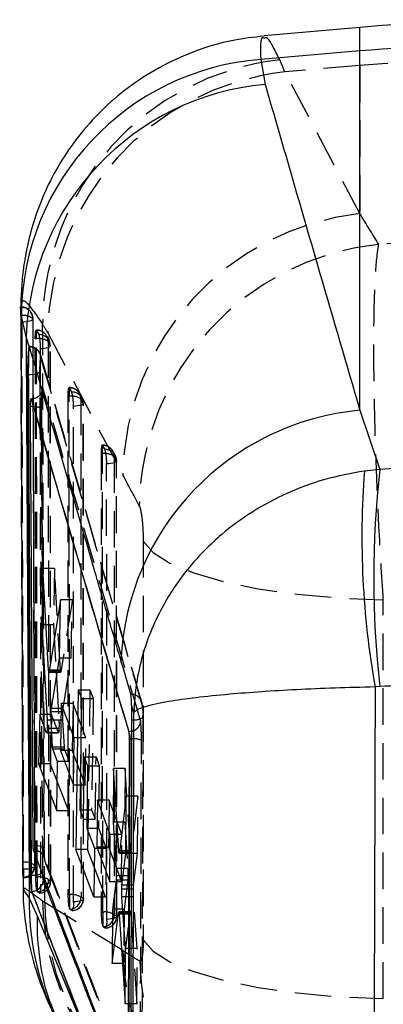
# Model space of a CAD drawing. Extents: x 41 to 474, y 27 to 361.
# Tile 14 of 16: x 424 to 437, y 327 to 361. Entities that reach past the tile are written whole.
import ezdxf

# ---------------------------------------------------------------- set-up
doc = ezdxf.new("R2010")
doc.units = 0
doc.linetypes.add('HIDDEN', pattern=[1.905, 1.27, -0.635])
doc.layers.get('0').update_dxf_attribs({"linetype": 'CONTINUOUS'})

msp = doc.modelspace()

# ---------------------------------------------------------------- linework, layer by layer
at = {"color": 7, "linetype": 'CONTINUOUS'}
for p, q in [((435.9179, 360.8972), (432.5863, 360.6057)), ((435.9179, 360.0812), (432.4653, 359.7862)), ((435.9179, 347.5816), (435.9179, 360.0812)), ((432.4653, 359.7862), (432.6189, 358.9187)), ((424.1183, 351.0393), (424.1897, 331.8791)), ((424.2997, 350.1432), (424.1275, 350.9005)), ((424.4009, 349.7883), (424.2997, 350.1432)), ((424.4009, 349.7883), (424.3995, 349.7841)), ((424.3502, 348.8284), (424.3761, 348.8284)), ((424.4675, 347.9696), (424.4701, 347.9681)), ((424.4701, 347.9681), (424.479, 347.9681)), ((424.479, 347.9681), (424.4794, 347.9679)), ((435.9179, 347.5816), (436.6113, 345.5267)), ((436.6113, 345.5267), (436.0745, 345.4677)), ((424.8838, 342.0773), (424.8418, 340.1131)), ((425.0827, 338.545), (424.8838, 342.0773)), ((425.4991, 340.9901), (425.1011, 338.4903)), ((425.4628, 338.9574), (425.4991, 340.9901)), ((424.8418, 340.1131), (425.0328, 336.7974)), ((424.9944, 340.1131), (424.8418, 340.1131)), ((425.1782, 337.2091), (425.4628, 338.9574)), ((425.0942, 338.4694), (425.3833, 338.4694)), ((425.3868, 338.4903), (425.1011, 338.4903)), ((425.3451, 338.4694), (425.3551, 338.2959)), ((426.1118, 337.8593), (426.0301, 332.3012)), ((426.1118, 337.8593), (426.2234, 337.5576)), ((436.6113, 337.9709), (436.4459, 337.9578)), ((425.522, 337.3866), (425.4925, 335.7452)), ((425.9714, 336.188), (425.522, 337.3866)), ((426.2234, 337.5576), (426.1697, 333.6877)), ((428.0509, 337.0677), (427.9728, 337.3383)), ((424.7733, 336.9999), (424.7346, 335.2893)), ((425.0137, 336.3675), (424.7733, 336.9999)), ((425.2223, 335.8691), (425.1693, 336.7978)), ((425.0167, 336.3638), (425.194, 336.3638)), ((425.1853, 336.5169), (425.0339, 336.5169)), ((425.1667, 336.3638), (425.1422, 335.2893)), ((425.9128, 336.3443), (425.9018, 335.7452)), ((427.8723, 336.3924), (427.8739, 336.3924)), ((427.8739, 336.3924), (427.874, 336.3923)), ((427.9814, 336.4145), (427.874, 336.3923)), ((425.9461, 334.5465), (425.9714, 336.188)), ((427.8838, 336.1592), (427.8412, 323.9039)), ((427.9083, 336.1592), (427.8676, 323.9039)), ((427.8838, 336.1592), (427.9083, 336.1592)), ((427.9083, 336.1592), (427.9822, 336.1579)), ((425.3965, 335.3604), (425.2311, 335.7956)), ((425.4925, 335.7452), (425.9461, 334.5465)), ((425.9018, 335.7452), (425.4925, 335.7452)), ((425.9018, 335.7452), (425.9621, 335.5859)), ((425.364, 333.6496), (425.3965, 335.3604)), ((426.2953, 333.3558), (426.3241, 335.5216)), ((426.3241, 335.5216), (426.4377, 335.2174)), ((424.7346, 335.2893), (425.364, 333.6496)), ((425.1422, 335.2893), (424.7346, 335.2893)), ((425.1422, 335.2893), (425.3832, 334.6623)), ((426.4377, 335.2174), (426.4104, 333.0516)), ((427.3383, 335.1164), (427.3254, 333.2554)), ((427.527, 332.2537), (427.3383, 335.1164)), ((426.7786, 334.0251), (426.7613, 332.3837)), ((427.2271, 332.8265), (426.7786, 334.0251)), ((427.7804, 334.1609), (427.5463, 332.2027)), ((427.772, 332.1604), (427.7804, 334.1609)), ((426.1697, 333.6877), (426.2953, 333.3558)), ((426.2953, 333.3558), (426.4142, 333.3558)), ((427.3254, 333.2554), (427.4309, 331.639)), ((427.461, 333.2554), (427.3254, 333.2554)), ((426.4104, 333.0516), (426.6766, 332.3481)), ((426.4488, 332.9501), (426.4391, 332.3012)), ((427.1763, 332.9622), (427.1701, 332.3837)), ((427.2143, 331.185), (427.2271, 332.8265)), ((426.6575, 330.6598), (426.0301, 332.3012)), ((426.4391, 332.3012), (426.0301, 332.3012)), ((426.6692, 331.6985), (426.4391, 332.3012)), ((426.6766, 332.3481), (426.6575, 330.6598)), ((426.7613, 332.3837), (427.2143, 331.185)), ((427.1701, 332.3837), (426.7613, 332.3837)), ((427.1701, 332.3837), (427.2226, 332.2445)), ((424.1897, 331.8791), (424.1933, 330.916)), ((427.5391, 332.1755), (427.7721, 332.1755)), ((427.6367, 331.0631), (427.772, 332.1604)), ((427.7077, 331.639), (427.4309, 331.639)), ((424.4495, 331.4131), (424.4775, 331.4131)), ((427.4282, 331.2376), (427.3037, 330.2337)), ((427.6582, 331.2376), (427.4282, 331.2376)), ((427.6774, 331.3931), (427.4358, 331.3931)), ((424.4858, 330.851), (424.4948, 330.851)), ((424.4103, 330.6123), (424.694, 329.9713)), ((427.7577, 328.8617), (427.6345, 330.6582)), ((427.3037, 330.2337), (427.2897, 328.3377)), ((427.6636, 330.2337), (427.3037, 330.2337)), ((427.2897, 328.3377), (427.5167, 330.1068)), ((427.5167, 330.1068), (427.5219, 330.1311)), ((427.6705, 330.1329), (427.5239, 330.1329)), ((427.5363, 330.0535), (427.749, 326.9309)), ((427.749, 326.9309), (427.7577, 328.8617))]:
    msp.add_line(p, q, dxfattribs=at)
at = {"color": 8, "linetype": 'CONTINUOUS'}
for p, q in [((435.9179, 360.0812), (435.9179, 360.8972)), ((424.7856, 348.1284), (424.7834, 348.5383)), ((424.4712, 347.9701), (424.479, 347.9681)), ((424.8561, 348.2885), (424.8533, 348.2624)), ((425.1693, 336.7974), (425.0328, 336.7974)), ((427.7722, 332.2027), (427.5463, 332.2027)), ((427.676, 330.0535), (427.5363, 330.0535))]:
    msp.add_line(p, q, dxfattribs=at)
at = {"color": 7, "linetype": 'HIDDEN'}
for p, q in [((433.304, 359.3545), (433.1277, 359.7691)), ((435.9179, 359.5745), (433.304, 359.3545)), ((435.9179, 354.4219), (433.304, 359.3545)), ((435.9179, 359.5745), (435.9179, 354.4219)), ((424.1225, 351.1711), (424.1238, 351.1705)), ((424.1225, 351.1711), (424.125, 351.1711)), ((424.125, 351.1711), (424.125, 350.8697)), ((424.1318, 351.1667), (424.1349, 351.1374)), ((424.1349, 351.1667), (424.1318, 351.1667)), ((424.1349, 351.1374), (424.1349, 351.1667)), ((424.3986, 351.0694), (424.4072, 351.0618)), ((424.125, 350.8697), (424.1206, 350.8697)), ((424.1275, 350.9005), (424.1365, 351.0269)), ((424.1365, 351.0269), (424.1374, 351.0394)), ((424.6625, 350.0708), (424.6625, 350.3721)), ((424.6625, 350.3633), (424.664, 350.3605)), ((424.664, 350.3605), (424.7372, 350.2161)), ((424.6388, 331.3435), (424.6188, 350.0708)), ((424.6625, 350.0708), (424.6188, 350.0708)), ((425.0331, 350.1321), (425.0274, 350.1443)), ((425.1156, 350.0082), (425.0511, 350.1432)), ((425.0513, 350.273), (427.6652, 345.3404)), ((425.1011, 349.9979), (425.0955, 350.0091)), ((425.1587, 331.1952), (425.1447, 349.8221)), ((424.7834, 348.5383), (424.7812, 348.9266)), ((424.8844, 348.3605), (424.8629, 348.265)), ((425.8015, 348.3721), (425.7907, 348.3721)), ((425.8015, 348.3721), (425.8015, 348.0708)), ((425.8015, 348.3644), (425.8015, 348.3721)), ((425.8876, 348.2161), (425.8041, 348.3604)), ((425.7492, 348.0708), (425.7559, 330.7349)), ((425.8015, 348.0708), (425.7492, 348.0708)), ((425.8081, 330.7349), (425.8015, 348.0708)), ((426.2364, 348.0251), (426.1529, 348.1695)), ((426.2037, 347.9806), (426.2103, 330.6448)), ((426.2872, 347.8362), (426.2037, 347.9806)), ((425.951, 330.4828), (425.9444, 347.7182)), ((426.2938, 330.6008), (426.2872, 347.8362)), ((426.2976, 330.5865), (426.2911, 347.8219)), ((424.8778, 339.9946), (424.8334, 347.6169)), ((426.9591, 346.372), (426.9484, 346.372)), ((426.9591, 346.0707), (426.9591, 346.372)), ((427.0453, 346.216), (426.9617, 346.3603)), ((426.9069, 346.0707), (426.913, 330.1264)), ((426.9591, 346.0707), (426.9069, 346.0707)), ((426.9652, 330.1264), (426.9591, 346.0707)), ((427.3941, 346.025), (427.3105, 346.1694)), ((427.3613, 345.9805), (427.3674, 330.0362)), ((427.4449, 345.8361), (427.3613, 345.9805)), ((427.1081, 329.8743), (427.1021, 345.7181)), ((427.4509, 329.9923), (427.4449, 345.8361)), ((427.4548, 329.978), (427.4487, 345.8218)), ((428.3745, 343.0329), (428.3745, 329.1635)), ((425.2925, 342.0773), (424.8838, 342.0773)), ((425.2925, 342.0773), (425.2503, 340.1131)), ((425.4918, 338.545), (425.2925, 342.0773)), ((425.9094, 340.9901), (425.4991, 340.9901)), ((425.9094, 340.9901), (425.5102, 338.4903)), ((425.8728, 338.9574), (425.9094, 340.9901)), ((436.732, 327.1175), (436.732, 340.9869)), ((425.2503, 340.1131), (424.9944, 340.1131)), ((425.2503, 340.1131), (425.3451, 338.4694)), ((424.8734, 339.9694), (424.9214, 332.3282)), ((425.8728, 338.9574), (425.4628, 338.9574)), ((425.5873, 337.2091), (425.8728, 338.9574)), ((425.4918, 338.545), (425.0827, 338.545)), ((425.3833, 338.4694), (425.5033, 338.4694)), ((425.5102, 338.4903), (425.3868, 338.4903)), ((425.3551, 338.2959), (425.4415, 336.7974)), ((426.1118, 337.8593), (426.5224, 337.8593)), ((426.5224, 337.8593), (426.4488, 332.9501)), ((426.5224, 337.8593), (426.6339, 337.5576)), ((425.9318, 337.3866), (425.522, 337.3866)), ((425.9318, 337.3866), (425.9128, 336.3443)), ((426.3814, 336.188), (425.9318, 337.3866)), ((426.2234, 337.5576), (426.6339, 337.5576)), ((426.6339, 337.5576), (426.5791, 333.6877)), ((425.5778, 337.0904), (425.1688, 337.0904)), ((425.5873, 337.2091), (425.1782, 337.2091)), ((425.1813, 336.9999), (424.7733, 336.9999)), ((425.1813, 336.9999), (425.1667, 336.3638)), ((425.5782, 336.7978), (425.1693, 336.7978)), ((425.4415, 336.7974), (425.1693, 336.7974)), ((425.4222, 336.3675), (425.1813, 336.9999)), ((425.6312, 335.8691), (425.5782, 336.7978)), ((425.4222, 336.3675), (425.0137, 336.3675)), ((425.4425, 336.5169), (425.1853, 336.5169)), ((425.194, 336.3638), (425.4252, 336.3638)), ((426.3814, 336.188), (425.9714, 336.188)), ((426.3557, 334.5465), (426.3814, 336.188)), ((425.6312, 335.8691), (425.2223, 335.8691)), ((425.64, 335.7956), (425.2311, 335.7956)), ((425.8056, 335.3604), (425.64, 335.7956)), ((425.8056, 335.3604), (425.3965, 335.3604)), ((425.7725, 333.6496), (425.8056, 335.3604)), ((425.9621, 335.5859), (426.3557, 334.5465)), ((426.3241, 335.5216), (426.734, 335.5216)), ((426.7047, 333.3558), (426.734, 335.5216)), ((426.734, 335.5216), (426.8475, 335.2174)), ((426.4377, 335.2174), (426.8475, 335.2174)), ((426.8475, 335.2174), (426.8197, 333.0516)), ((427.7463, 335.1164), (427.3383, 335.1164)), ((427.7463, 335.1164), (427.733, 333.2554)), ((427.9337, 332.2537), (427.7463, 335.1164)), ((425.3832, 334.6623), (425.7725, 333.6496)), ((426.3557, 334.5465), (425.9461, 334.5465)), ((427.1877, 334.0251), (426.7786, 334.0251)), ((427.1877, 334.0251), (427.1763, 332.9622)), ((427.6349, 332.8265), (427.1877, 334.0251)), ((428.1863, 334.1609), (427.7804, 334.1609)), ((428.1863, 334.1609), (427.9529, 332.2027)), ((428.1775, 332.1604), (428.1863, 334.1609)), ((425.7725, 333.6496), (425.364, 333.6496)), ((426.1697, 333.6877), (426.5791, 333.6877)), ((426.5791, 333.6877), (426.7047, 333.3558)), ((426.4142, 333.3558), (426.7047, 333.3558)), ((427.733, 333.2554), (427.461, 333.2554)), ((427.733, 333.2554), (427.8379, 331.639)), ((426.4104, 333.0516), (426.8197, 333.0516)), ((426.8197, 333.0516), (427.0854, 332.3481)), ((427.6349, 332.8265), (427.2271, 332.8265)), ((427.6219, 331.185), (427.6349, 332.8265)), ((426.6766, 332.3481), (427.0854, 332.3481)), ((427.0854, 332.3481), (427.066, 330.6598)), ((427.2226, 332.2445), (427.6219, 331.185)), ((427.9337, 332.2537), (427.527, 332.2537)), ((428.1775, 332.1604), (427.772, 332.1604)), ((427.7721, 332.1755), (427.9458, 332.1755)), ((427.9529, 332.2027), (427.7722, 332.2027)), ((428.0427, 331.0631), (428.1775, 332.1604)), ((424.1884, 331.8539), (424.1906, 331.8539)), ((424.1906, 331.8539), (424.1906, 331.458)), ((427.066, 330.6598), (426.6692, 331.6985)), ((427.8379, 331.639), (427.7077, 331.639)), ((424.2, 331.3248), (424.1929, 331.3435)), ((424.6388, 331.3435), (424.6806, 331.3435)), ((424.6806, 331.3435), (424.6806, 330.8541)), ((424.8841, 331.4323), (424.8825, 331.5126)), ((427.6219, 331.185), (427.2143, 331.185)), ((427.8351, 331.2376), (427.6582, 331.2376)), ((427.8427, 331.3931), (427.6774, 331.3931)), ((427.8351, 331.2376), (427.7109, 330.2337)), ((424.6919, 330.8341), (424.6806, 330.8541)), ((428.0355, 330.9216), (427.6294, 330.9216)), ((428.0427, 331.0631), (427.6367, 331.0631)), ((424.762, 330.7902), (424.6919, 330.8341)), ((424.948, 330.4508), (424.8718, 330.508)), ((425.7559, 330.7349), (425.8081, 330.7349)), ((425.8081, 330.7349), (425.8081, 330.2465)), ((426.2103, 330.6448), (426.2938, 330.6008)), ((426.6575, 330.6598), (427.066, 330.6598)), ((428.0406, 330.6582), (427.6345, 330.6582)), ((428.1631, 328.8617), (428.0406, 330.6582)), ((427.6652, 328.788), (424.948, 330.4508)), ((425.8224, 330.2257), (425.906, 330.1818)), ((427.7109, 330.2337), (427.6636, 330.2337)), ((427.7109, 330.2337), (427.6967, 328.3377)), ((426.913, 330.1264), (426.9652, 330.1264)), ((426.9652, 330.1264), (426.9652, 329.638)), ((427.3674, 330.0362), (427.4509, 329.9923)), ((427.9232, 330.1068), (427.5167, 330.1068)), ((427.9303, 330.1329), (427.6705, 330.1329)), ((427.9427, 330.0535), (427.676, 330.0535)), ((427.6967, 328.3377), (427.9232, 330.1068)), ((427.9232, 330.1068), (427.9284, 330.1311)), ((427.9427, 330.0535), (428.1546, 326.9309)), ((426.9795, 329.6172), (427.0631, 329.5733)), ((428.1631, 328.8617), (427.7577, 328.8617)), ((428.1546, 326.9309), (428.1631, 328.8617)), ((427.6967, 328.3377), (427.2897, 328.3377)), ((428.1546, 326.9309), (427.749, 326.9309))]:
    msp.add_line(p, q, dxfattribs=at)
at = {"color": 7, "linetype": 'HIDDEN', "flags": 128}
for points in [[(424.1349, 351.1667), (424.2137, 351.159), (424.2181, 351.1581)], [(424.3249, 351.1195), (424.3594, 351.099), (424.3986, 351.0694)], [(424.1445, 350.6562), (424.2234, 350.6589), (424.2988, 350.6655), (424.368, 350.6757), (424.4283, 350.6892), (424.4773, 350.7055), (424.5132, 350.7238), (424.5347, 350.7436), (424.5408, 350.764)], [(424.6806, 331.3435), (424.671, 340.6618), (424.6625, 350.0708)], [(425.1382, 349.835), (425.1403, 349.8146), (425.127, 349.7945), (425.0988, 349.7754), (425.0569, 349.7581), (425.0028, 349.7432), (424.9386, 349.7313), (424.8666, 349.7228), (424.7897, 349.7181)], [(424.7897, 349.7181), (424.7901, 348.9443), (424.792, 345.8061), (424.8002, 333.2532), (424.8018, 331.0911)], [(425.0658, 349.9786), (425.0665, 349.194), (425.0693, 346.0557), (425.0816, 333.5025), (425.0841, 331.2508)], [(425.153, 331.2075), (425.1523, 331.9921), (425.1496, 335.1304), (425.1397, 347.6836), (425.1382, 349.835)], [(426.2872, 347.8362), (426.2904, 347.8158), (426.2781, 347.7957), (426.251, 347.7765), (426.2099, 347.7591), (426.1565, 347.744), (426.0928, 347.7319), (426.0212, 347.7232), (425.9444, 347.7182)], [(427.4449, 345.8361), (427.448, 345.8157), (427.4358, 345.7956), (427.4086, 345.7764), (427.3675, 345.759), (427.3141, 345.7439), (427.2504, 345.7318), (427.1789, 345.7231), (427.1021, 345.7181)], [(428.3745, 343.0329), (428.7158, 342.6397), (429.3073, 342.2671), (430.1319, 341.9258), (431.1661, 341.6257), (432.38, 341.3755), (433.7388, 341.1822), (435.2035, 341.0514), (436.732, 340.9869)], [(428.3619, 336.894), (428.3191, 322.7455), (428.3191, 322.7431)], [(424.9214, 332.3282), (424.9193, 332.3488), (424.9017, 332.3689), (424.8694, 332.3876), (424.8235, 332.4042), (424.7659, 332.4181), (424.6987, 332.4287), (424.6246, 332.4357), (424.5463, 332.4387)], [(424.9499, 331.8867), (426.588, 327.6156), (426.5898, 327.6107), (428.229, 323.3409)], [(424.2044, 331.626), (424.2833, 331.6286), (424.3589, 331.6352), (424.4284, 331.6454), (424.4889, 331.6588), (424.5383, 331.675), (424.5746, 331.6934), (424.5965, 331.7131), (424.603, 331.7335)], [(424.8018, 331.0911), (424.8788, 331.0957), (424.951, 331.1041), (425.0156, 331.1159), (425.07, 331.1308), (425.1124, 331.148), (425.1409, 331.1671), (425.1547, 331.1872), (425.153, 331.2075)], [(424.8654, 331.4891), (424.87, 331.4932), (424.8825, 331.5126)], [(426.2938, 330.6008), (426.297, 330.5805), (426.2847, 330.5603), (426.2576, 330.5411), (426.2165, 330.5237), (426.1631, 330.5086), (426.0994, 330.4965), (426.0278, 330.4878), (425.951, 330.4828)], [(427.4509, 329.9923), (427.4541, 329.9719), (427.4418, 329.9518), (427.4147, 329.9326), (427.3736, 329.9152), (427.3202, 329.9001), (427.2565, 329.888), (427.1849, 329.8793), (427.1081, 329.8743)], [(428.3745, 329.1635), (428.7158, 328.7702), (429.3073, 328.3976), (430.1319, 328.0564), (431.1661, 327.7563), (432.38, 327.506), (433.7388, 327.3127), (435.2035, 327.182), (436.732, 327.1175)]]:
    msp.add_lwpolyline(points, dxfattribs=at)
at = {"color": 7, "linetype": 'CONTINUOUS', "flags": 128}
for points in [[(427.9425, 337.7092), (427.8952, 337.8702), (427.6959, 338.5495), (427.6013, 338.8723)], [(424.4858, 330.851), (426.1843, 326.4477), (426.6071, 325.3527)], [(424.694, 329.9713), (425.9355, 326.9757), (426.6071, 325.3527)]]:
    msp.add_lwpolyline(points, dxfattribs=at)
at = {"color": 7, "linetype": 'CONTINUOUS'}
for centre, radius, start, end in [((442.1103, 290.1176), 71.05, 85, 95), ((442.1103, 287.6037), 72.7415, 85.116556, 94.883444), ((433.1739, 350.7666), 9.0474, 94.49214, 179.15207), ((433.4492, 349.8005), 9.1559, 95.20341, 177.85511), ((424.3942, 349.9555), 1.1272, 269.07684, 285.38203), ((436.7516, 338.46), 9.1597, 95.22231, 177.42012), ((465.7729, 343.1722), 29.7869, 175.5803, 190.08197), ((470.0815, 341.7488), 33.6828, 173.56008, 186.43992), ((424.5441, 332.1013), 0.6915, 264.47932, 297.69373), ((424.4917, 331.2592), 0.4083, 270.43179, 358.09402)]:
    msp.add_arc(centre, radius, start, end, dxfattribs=at)
at = {"color": 7, "linetype": 'HIDDEN'}
for centre, radius, start, end in [((434.1725, 350.5304), 9.2976, 96.45182, 179.72507), ((442.1103, 286.0001), 73.8346, 85.189021, 94.810979), ((434.361, 350.1034), 9.3113, 96.5181, 178.95607), ((436.9749, 345.1708), 9.3113, 96.51805, 178.95613), ((437.5467, 344.0887), 9.3134, 96.00877, 178.92926), ((424.125, 350.7651), 0.406, 0.36566, 89.99643), ((424.1349, 350.7607), 0.406, 0.16904, 49.49402), ((424.135, 350.7609), 0.4058, 0.44374, 47.86731), ((424.2195, 350.3869), 0.4919, 50.71235, 101.07628), ((424.6625, 349.9662), 0.406, 26.01984, 90), ((424.6777, 349.9699), 0.3908, 26.49911, 91.99933), ((424.7432, 349.4957), 0.5808, 56.25558, 97.98142), ((424.7511, 349.8265), 0.3899, 27.92449, 92.04563), ((424.6865, 349.9779), 0.3793, 0.10159, 23.97982), ((424.4274, 349.4131), 0.3822, 13.40008, 92.56898), ((424.7353, 349.8218), 0.406, 0.03934, 27.46804), ((424.7588, 349.8343), 0.3794, 0.10598, 25.54614), ((424.6646, 349.0078), 0.1421, 281.64785, 325.15582), ((425.8015, 347.9661), 0.406, 30.06206, 90), ((425.7604, 348.3353), 0.0503, 29.88602, 35.3041), ((425.8205, 347.9776), 0.3832, 0.45029, 92.45391), ((425.8792, 347.4756), 0.6002, 57.27852, 97.4421), ((425.904, 347.8332), 0.3832, 0.44912, 92.45621), ((424.3806, 347.7919), 1.5656, 357.30331, 15.72051), ((425.8851, 347.8217), 0.406, 0.0219, 30.06206), ((426.9591, 345.966), 0.406, 30.06206, 90), ((426.9177, 346.335), 0.0508, 29.89967, 35.27155), ((426.9781, 345.9775), 0.3832, 0.44915, 92.45505), ((427.0369, 345.4757), 0.6001, 57.27447, 97.4461), ((427.0617, 345.8331), 0.3832, 0.44988, 92.45445), ((425.5381, 345.7918), 1.5657, 357.3035, 15.71992), ((427.0427, 345.8216), 0.406, 0.0219, 30.06206), ((426.7367, 337.0485), 1.6332, 354.52648, 13.35454), ((428.0804, 337.3448), 0.5315, 259.38737, 301.98168), ((428.0272, 335.477), 0.6824, 65.19581, 93.78155), ((424.2861, 331.3763), 0.4871, 50.39935, 101.30968), ((424.1906, 331.7494), 0.406, 270.31907, 0.2959), ((424.197, 331.7308), 0.4061, 270.42634, 0.38212), ((424.1971, 331.7306), 0.406, 270.43178, 0.20723), ((424.762, 330.7734), 0.5759, 55.99201, 98.12985), ((424.6761, 331.2418), 0.4081, 272.21935, 1.25096), ((424.7449, 331.198), 0.4082, 272.39859, 1.33502), ((424.7499, 331.1949), 0.406, 272.15107, 0.05103), ((433.8629, 330.6956), 8.9931, 181.19491, 245.5201), ((425.8859, 330.1398), 0.6002, 57.27852, 97.4421), ((425.802, 330.6337), 0.4085, 272.86826, 1.55727), ((425.8855, 330.5897), 0.4085, 272.86755, 1.5577), ((425.8916, 330.5863), 0.406, 272.60634, 0.0219), ((433.9063, 330.6318), 8.9601, 181.15776, 265.48364), ((425.8485, 330.259), 0.0423, 197.17297, 231.90857), ((425.509, 330.3951), 0.4507, 331.744, 11.22054), ((427.043, 329.5313), 0.6001, 57.27703, 97.44354), ((426.9591, 330.0251), 0.4085, 272.86813, 1.55725), ((427.0426, 329.9812), 0.4085, 272.868, 1.55739), ((426.666, 329.7866), 0.4507, 331.7459, 11.21865), ((427.0488, 329.9778), 0.406, 272.60634, 0.0219), ((427.0056, 329.6505), 0.0423, 197.18738, 231.88719), ((436.6235, 328.9691), 8.9602, 181.15781, 265.48361), ((437.2184, 328.607), 8.9601, 181.15259, 266.04686)]:
    msp.add_arc(centre, radius, start, end, dxfattribs=at)
at = {"color": 8, "linetype": 'CONTINUOUS'}
msp.add_arc((433.3814, 330.4132), 8.9733, 178.72859, 206.28334, dxfattribs=at)
at = {"color": 7, "linetype": 'HIDDEN'}
for centre, major_axis, ratio, start_param, end_param in [((442.1103, 275.4708), (-64.9889, 139.3679), 0.206036, 5.2064702, 5.2157039), ((442.1103, 301.5389), (71.05, 0), 0.7314582, 1.4927636, 1.6488291), ((425.0494, 325.552), (-0.9387, 25.6077), 0.1333174, 6.0143337, 6.0641428), ((425.8054, 347.9661), (-0.0149, 0.406), 0.133309, 6.0837353, 7.5883492), ((426.963, 345.966), (-0.0149, 0.406), 0.133309, 6.0837353, 7.5883492), ((433.0614, 275.145), (-57.4241, 135.5669), 0.170767, 5.1736379, 5.1828716), ((425.812, 330.6303), (-0.0149, 0.406), 0.133309, 1.3051639, 2.8044344), ((426.9691, 330.0218), (-0.0149, 0.406), 0.133309, 1.3051639, 2.8044344), ((433.0614, 386.6166), (-49.6541, 62.4911), 0.5918548, 2.1237372, 2.1333791)]:
    msp.add_ellipse(centre, major_axis=major_axis, ratio=ratio, start_param=start_param, end_param=end_param, dxfattribs=at)
at = {"color": 7, "linetype": 'CONTINUOUS'}
for ratio, start_param in [(0.7900616, 1.4933218), (0.6833967, 1.6279913)]:
    msp.add_ellipse((442.1103, 289.5612), major_axis=(71.05, 0), ratio=ratio, start_param=start_param, end_param=1.6482708, dxfattribs=at)
for points, knots in [([(432.5844, 360.5936), (432.223, 360.5542), (431.3961, 360.4643), (430.1623, 360.0934), (428.9334, 359.5335), (427.8447, 358.8291), (426.902, 358.0175), (426.1072, 357.1258), (425.4598, 356.1833), (424.9564, 355.2205), (424.5892, 354.2707), (424.3444, 353.369), (424.1993, 352.5398), (424.1312, 351.8009), (424.1129, 351.2998), (424.1195, 351.0695), (424.1207, 351.0263)], [0, 0, 0, 0, 0.0729417, 0.1668764, 0.2569189, 0.3432872, 0.4264417, 0.5066405, 0.5839687, 0.6583394, 0.7294428, 0.7968341, 0.860572, 0.9222787, 0.9854127, 1, 1, 1, 1]), ([(432.6189, 358.9187), (433.2538, 356.7264), (434.3483, 352.9468), (435.4537, 349.1684), (435.9179, 347.5816)], [0, 0, 0, 0, 0.5800413, 1, 1, 1, 1]), ([(424.2997, 350.1432), (424.3142, 347.3773), (424.3435, 341.7524), (424.3814, 335.2422), (424.4047, 331.498), (424.4103, 330.6123)], [0, 0, 0, 0, 0.424812, 0.8639418, 1, 1, 1, 1]), ([(424.3995, 349.7841), (424.3952, 349.7655), (424.3853, 349.7221), (424.3709, 349.5736), (424.3587, 349.3556), (424.3507, 349.0944), (424.3504, 348.9181), (424.3502, 348.8284)], [0, 0, 0, 0, 0.1568753, 0.3660098, 0.5750076, 0.7837746, 1, 1, 1, 1]), ([(424.3995, 349.7841), (424.3975, 349.7655), (424.3927, 349.7221), (424.3859, 349.5737), (424.3801, 349.3559), (424.3763, 349.0947), (424.3762, 348.9183), (424.3761, 348.8284)], [0, 0, 0, 0, 0.1567458, 0.3656451, 0.5744332, 0.783095, 1, 1, 1, 1]), ([(424.4207, 349.7847), (424.4142, 349.7959), (424.4077, 349.8073), (424.401, 349.7886), (424.4009, 349.7883)], [0, 0, 0, 0, 0.984598, 1, 1, 1, 1]), ([(427.6013, 338.8723), (427.5868, 338.9216), (427.506, 339.1973), (427.2027, 340.2326), (426.1525, 343.8224), (425.1764, 347.1829), (424.4207, 349.7847)], [0, 0, 0, 0, 0.0135521, 0.0757581, 0.2844189, 1, 1, 1, 1]), ([(424.3502, 348.8284), (424.3657, 345.9258), (424.3965, 340.1207), (424.4318, 334.3156), (424.4495, 331.4131)], [0, 0, 0, 0, 0.4999998, 1, 1, 1, 1]), ([(424.3761, 348.8284), (424.3919, 345.9258), (424.4234, 340.1207), (424.4595, 334.3156), (424.4775, 331.4131)], [0, 0, 0, 0, 0.4999997, 1, 1, 1, 1]), ([(424.4516, 347.7169), (424.4516, 347.7376), (424.4517, 347.7821), (424.4536, 347.8498), (424.4568, 347.9089), (424.461, 347.9532), (424.464, 347.9645), (424.4656, 347.9701)], [0, 0, 0, 0, 0.1822356, 0.3920712, 0.5935179, 0.7952896, 1, 1, 1, 1]), ([(424.4656, 347.9701), (424.4662, 347.9705), (424.4681, 347.9719), (424.4699, 347.9709), (424.4712, 347.9701)], [0, 0, 0, 0, 0.28933108, 1, 1, 1, 1]), ([(424.8561, 348.2651), (424.856, 348.2642), (424.8557, 348.2624), (424.8501, 348.241), (424.8352, 348.2008), (424.7968, 348.1306), (424.7176, 348.0472), (424.5997, 347.982), (424.5107, 347.9772), (424.4687, 347.9749)], [0, 0, 0, 0, 0.07939229, 0.1508919, 0.23374663, 0.35446383, 0.56447365, 0.79436983, 1, 1, 1, 1]), ([(424.4701, 347.9681), (425.0343, 346.0399), (426.1626, 342.1834), (427.3024, 338.3227), (427.8723, 336.3924)], [0, 0, 0, 0, 0.5, 1, 1, 1, 1]), ([(424.8629, 348.265), (424.8597, 348.2468), (424.8474, 348.178), (424.767, 348.0787), (424.6366, 347.9872), (424.5318, 347.9743), (424.4794, 347.9679)], [0, 0, 0, 0, 0.1073249, 0.404883, 0.7024424, 1, 1, 1, 1]), ([(424.4794, 347.9679), (425.0428, 346.0381), (426.1688, 342.1817), (427.3059, 338.321), (427.8739, 336.3924)], [0, 0, 0, 0, 0.5004366, 1, 1, 1, 1]), ([(424.5463, 332.4387), (424.5447, 332.6693), (424.5362, 333.946), (424.5028, 339.0387), (424.4741, 343.9009), (424.4516, 347.7169)], [0, 0, 0, 0, 0.0452789, 0.2506894, 1, 1, 1, 1]), ([(436.0745, 345.4677), (435.6102, 345.3829), (434.6815, 345.2134), (432.9474, 344.5648), (431.3129, 343.5399), (429.9493, 342.1551), (428.9776, 340.7465), (428.2667, 339.0419), (428.0668, 337.7406), (428.051, 337.0735), (428.0509, 337.0677)], [0, 0, 0, 0, 0.106411, 0.21283, 0.4188348, 0.5450973, 0.6713833, 0.8308026, 0.9985153, 1, 1, 1, 1]), ([(425.0898, 338.4784), (425.088, 338.4884), (425.0853, 338.504), (425.0834, 338.5342), (425.0827, 338.545)], [0, 0, 0, 0, 0.6435601, 1, 1, 1, 1]), ([(425.1011, 338.4903), (425.0992, 338.4796), (425.0969, 338.4666), (425.0946, 338.471), (425.0942, 338.4718)], [0, 0, 0, 0, 0.8271989, 1, 1, 1, 1]), ([(427.9728, 337.3383), (427.972, 337.3561), (427.968, 337.4478), (427.9603, 337.5889), (427.9502, 337.6789), (427.9437, 337.7043), (427.9425, 337.7092)], [0, 0, 0, 0, 0.0968332, 0.4995162, 0.9028939, 1, 1, 1, 1]), ([(436.4459, 337.9578), (435.978, 337.9459), (435.042, 337.9222), (433.2797, 337.8451), (431.6001, 337.7316), (430.1752, 337.5845), (429.1411, 337.4381), (428.3545, 337.2643), (428.0968, 337.1345), (428.0513, 337.0683), (428.0509, 337.0677)], [0, 0, 0, 0, 0.1064104, 0.2128289, 0.4188334, 0.5450962, 0.6713823, 0.8308015, 0.9985156, 1, 1, 1, 1]), ([(436.4459, 337.9578), (436.4366, 334.6091), (436.4181, 327.9632), (436.3962, 321.3174), (436.3853, 318.0202)], [0, 0, 0, 0, 0.5038686, 1, 1, 1, 1]), ([(425.1693, 336.7978), (425.1682, 336.8206), (425.1662, 336.8662), (425.1655, 336.952), (425.1665, 337.0295), (425.1681, 337.0732), (425.1688, 337.0904)], [0, 0, 0, 0, 0.274009, 0.548064, 0.8214388, 1, 1, 1, 1]), ([(425.1688, 337.0904), (425.17, 337.1151), (425.1725, 337.1658), (425.1763, 337.1944), (425.1782, 337.2091)], [0, 0, 0, 0, 0.4864901, 1, 1, 1, 1]), ([(427.9825, 336.8224), (427.9822, 336.9101), (427.9816, 337.0862), (427.9762, 337.2579), (427.9729, 337.3363), (427.9728, 337.3383)], [0, 0, 0, 0, 0.4910406, 0.9868538, 1, 1, 1, 1]), ([(428.0146, 321.947), (428.0209, 324.4314), (428.0337, 329.4719), (428.0451, 334.5119), (428.0509, 337.0677)], [0, 0, 0, 0, 0.4929025, 1, 1, 1, 1]), ([(425.0328, 336.7974), (425.0339, 336.7752), (425.0359, 336.7307), (425.0367, 336.6461), (425.0358, 336.5724), (425.0344, 336.5313), (425.0339, 336.5169)], [0, 0, 0, 0, 0.2825885, 0.5652235, 0.8471457, 1, 1, 1, 1]), ([(427.9424, 322.6715), (427.9431, 322.9096), (427.9471, 324.2151), (427.9612, 328.9323), (427.9733, 333.4109), (427.9825, 336.8224)], [0, 0, 0, 0, 0.0504947, 0.2767381, 1, 1, 1, 1]), ([(425.0339, 336.5169), (425.0327, 336.4917), (425.0304, 336.4413), (425.0251, 336.3902), (425.0203, 336.3641), (425.0175, 336.3664), (425.0167, 336.3671)], [0, 0, 0, 0, 0.2899715, 0.5798825, 0.8705876, 1, 1, 1, 1]), ([(427.8723, 336.3924), (427.8737, 336.3853), (427.8765, 336.3712), (427.8801, 336.3239), (427.8827, 336.2636), (427.8838, 336.2055), (427.8838, 336.171), (427.8838, 336.1592)], [0, 0, 0, 0, 0.22113, 0.4422471, 0.6636374, 0.8855555, 1, 1, 1, 1]), ([(427.874, 336.3923), (427.8761, 336.3893), (427.8825, 336.3802), (427.8923, 336.3489), (427.9015, 336.2949), (427.9076, 336.2286), (427.908, 336.1823), (427.9083, 336.1592)], [0, 0, 0, 0, 0.1129614, 0.3354993, 0.5574528, 0.7788726, 1, 1, 1, 1]), ([(425.2311, 335.7956), (425.2293, 335.803), (425.2259, 335.8168), (425.2234, 335.8525), (425.2223, 335.8691)], [0, 0, 0, 0, 0.5355554, 1, 1, 1, 1]), ([(424.5558, 332.2912), (424.5544, 332.2971), (424.5514, 332.3093), (424.5482, 332.3538), (424.5466, 332.4007), (424.5463, 332.4306), (424.5463, 332.4387)], [0, 0, 0, 0, 0.2850811, 0.5907905, 0.8895292, 1, 1, 1, 1]), ([(427.8266, 323.7376), (427.815, 323.768), (427.7306, 323.9884), (427.3552, 324.9694), (426.2754, 327.7918), (425.2705, 330.4212), (424.5558, 332.2912)], [0, 0, 0, 0, 0.0106438, 0.0772635, 0.3437422, 1, 1, 1, 1]), ([(427.5357, 332.181), (427.5339, 332.1895), (427.5307, 332.2044), (427.5281, 332.2388), (427.527, 332.2537)], [0, 0, 0, 0, 0.5655622, 1, 1, 1, 1]), ([(427.5463, 332.2027), (427.5447, 332.1909), (427.5424, 332.1746), (427.5399, 332.178), (427.5391, 332.1789)], [0, 0, 0, 0, 0.72422012, 1, 1, 1, 1]), ([(427.4309, 331.639), (427.4318, 331.6217), (427.4341, 331.5814), (427.436, 331.503), (427.4363, 331.4359), (427.4359, 331.4004), (427.4358, 331.3931)], [0, 0, 0, 0, 0.2492978, 0.5814142, 0.9134338, 1, 1, 1, 1]), ([(424.4495, 331.4131), (424.4506, 331.3312), (424.4529, 331.1675), (424.4639, 330.979), (424.4758, 330.8827), (424.4837, 330.8577), (424.4858, 330.851)], [0, 0, 0, 0, 0.2972023, 0.5943864, 0.8918104, 1, 1, 1, 1]), ([(424.4775, 331.4131), (424.4775, 331.4131), (424.4775, 331.3291), (424.4795, 331.1685), (424.4844, 330.9786), (424.4901, 330.8827), (424.4938, 330.8576), (424.4948, 330.851)], [0, 0, 0, 0, 0.0000704, 0.2973413, 0.5947871, 0.8924411, 1, 1, 1, 1]), ([(427.4358, 331.3931), (427.4352, 331.3661), (427.434, 331.3123), (427.431, 331.2629), (427.4288, 331.2431), (427.4282, 331.2376)], [0, 0, 0, 0, 0.41957439, 0.83908511, 1, 1, 1, 1]), ([(424.1976, 330.9165), (424.1971, 330.9073), (424.1802, 330.5625), (424.2477, 329.9248), (424.3807, 329.051), (424.5767, 328.2923), (424.7964, 327.6363), (425.0289, 327.0678), (425.2282, 326.6403), (425.3409, 326.4285), (425.3828, 326.3499)], [0, 0, 0, 0, 0.0042209, 0.1584333, 0.3051819, 0.4466796, 0.5886002, 0.7374433, 0.9025837, 1, 1, 1, 1]), ([(424.4948, 330.851), (424.8478, 329.9334), (425.8745, 327.2641), (426.9044, 324.5915), (427.5803, 322.8375)], [0, 0, 0, 0, 0.3437489, 1, 1, 1, 1]), ([(427.6345, 330.6582), (427.6332, 330.6814), (427.6307, 330.7279), (427.6288, 330.8149), (427.6288, 330.8809), (427.6293, 330.915), (427.6294, 330.9216)], [0, 0, 0, 0, 0.3089206, 0.6179142, 0.926056, 1, 1, 1, 1]), ([(427.6294, 330.9216), (427.63, 330.9477), (427.6314, 331), (427.6344, 331.043), (427.6363, 331.0598), (427.6367, 331.0631)], [0, 0, 0, 0, 0.4459429, 0.891844, 1, 1, 1, 1]), ([(425.4245, 326.3165), (425.311, 326.5719), (424.9925, 327.2891), (424.7549, 328.4793), (424.6846, 329.4524), (424.6931, 329.9216), (424.694, 329.9713)], [0, 0, 0, 0, 0.22294203, 0.62602723, 0.96036526, 1, 1, 1, 1]), ([(427.5239, 330.1296), (427.5251, 330.1297), (427.5282, 330.1299), (427.5326, 330.1014), (427.5352, 330.0679), (427.5363, 330.0535)], [0, 0, 0, 0, 0.2698988, 0.6859538, 1, 1, 1, 1])]:
    msp.add_open_spline(points, degree=3, knots=knots, dxfattribs=at)
at = {"color": 8, "linetype": 'CONTINUOUS'}
for points, knots in [([(432.594, 360.518), (432.5559, 360.5346), (432.4389, 360.5855), (432.4547, 360.1083), (432.4653, 359.7862)], [0, 0, 0, 0, 0.325285, 1, 1, 1, 1]), ([(424.8998, 331.2457), (424.8988, 331.2488), (424.895, 331.2606), (424.8895, 331.3072), (424.8851, 331.3727), (424.8843, 331.4216), (424.8841, 331.4323)], [0, 0, 0, 0, 0.1366733, 0.5150675, 0.8934093, 1, 1, 1, 1]), ([(427.9444, 323.3462), (427.5022, 324.4924), (426.8397, 326.2093), (425.8252, 328.8422), (425.2528, 330.3289), (424.8998, 331.2457)], [0, 0, 0, 0, 0.4350187, 0.651605, 1, 1, 1, 1]), ([(424.2181, 330.9161), (424.2118, 330.9103), (424.1914, 330.8917), (424.321, 330.7262), (424.4103, 330.6123)], [0, 0, 0, 0, 0.31177441, 1, 1, 1, 1])]:
    msp.add_open_spline(points, degree=3, knots=knots, dxfattribs=at)
at = {"color": 7, "linetype": 'HIDDEN'}
for points, knots in [([(433.1277, 359.7691), (432.9603, 360.108), (432.714, 360.6063), (432.623, 360.5394), (432.594, 360.518)], [0, 0, 0, 0, 0.6801258, 1, 1, 1, 1]), ([(436.732, 340.9869), (436.6784, 341.8358), (436.5902, 343.2355), (436.502, 345.2185), (436.4425, 346.9391), (436.4078, 348.5715), (436.3994, 350.0498), (436.415, 351.2795), (436.4551, 352.2823), (436.5092, 352.9634), (436.5544, 353.2433), (436.5717, 353.3509)], [0, 0, 0, 0, 0.1640707, 0.2705329, 0.3769949, 0.5010283, 0.6095025, 0.7179767, 0.8254472, 0.9329175, 1, 1, 1, 1]), ([(424.1532, 351.259), (424.1543, 351.2843), (424.162, 351.4657), (424.3593, 351.3171), (424.6992, 350.8279), (424.875, 350.575)], [0, 0, 0, 0, 0.0725331, 0.5204065, 1, 1, 1, 1]), ([(424.4095, 351.0654), (424.4072, 351.0677), (424.3873, 351.088), (424.2951, 351.1619), (424.1405, 351.1577), (424.0756, 351.156)], [0, 0, 0, 0, 0.0692998, 0.6094781, 1, 1, 1, 1]), ([(424.1206, 350.8697), (424.1205, 350.9127), (424.1203, 350.9987), (424.1205, 351.0974), (424.1212, 351.1599), (424.1221, 351.1675), (424.1225, 351.1711)], [0, 0, 0, 0, 0.25793384, 0.51587435, 0.77381189, 1, 1, 1, 1]), ([(424.125, 351.1711), (424.1269, 351.171), (424.1297, 351.1708), (424.1336, 351.1677), (424.1349, 351.1667)], [0, 0, 0, 0, 0.6759706, 1, 1, 1, 1]), ([(424.1349, 351.1374), (424.1359, 351.1162), (424.1379, 351.0738), (424.1409, 350.9635), (424.1432, 350.8336), (424.1442, 350.7266), (424.1444, 350.6693), (424.1445, 350.6562)], [0, 0, 0, 0, 0.2327775, 0.4655326, 0.6982858, 0.9310508, 1, 1, 1, 1]), ([(424.1884, 331.8539), (424.1762, 335.0232), (424.1519, 341.3618), (424.131, 347.7004), (424.1206, 350.8697)], [0, 0, 0, 0, 0.4999998, 1, 1, 1, 1]), ([(424.1906, 331.8539), (424.1782, 335.2057), (424.1641, 339.0036), (424.1426, 345.3422), (424.1331, 348.329), (424.125, 350.8697)], [0, 0, 0, 0, 0.5287947, 0.5991751, 1, 1, 1, 1]), ([(424.5408, 350.764), (424.5395, 350.7649), (424.5356, 350.7678), (424.5329, 350.7677), (424.531, 350.7677)], [0, 0, 0, 0, 0.3240336, 1, 1, 1, 1]), ([(424.531, 350.7677), (424.5318, 350.5061), (424.5359, 349.1984), (424.5535, 343.7062), (424.5744, 337.629), (424.5934, 332.598), (424.5966, 331.7515)], [0, 0, 0, 0, 0.0412602, 0.2063009, 0.8664632, 1, 1, 1, 1]), ([(424.603, 331.7335), (424.5918, 334.936), (424.5694, 341.2795), (424.5503, 347.623), (424.5408, 350.764)], [0, 0, 0, 0, 0.504841, 1, 1, 1, 1]), ([(424.1445, 350.6562), (424.1452, 350.3977), (424.1489, 349.0931), (424.1649, 343.6041), (424.1841, 337.5192), (424.2015, 332.4804), (424.2044, 331.626)], [0, 0, 0, 0, 0.04074369, 0.20565778, 0.86531387, 1, 1, 1, 1]), ([(424.6188, 350.0708), (424.6192, 350.1136), (424.6201, 350.1991), (424.6278, 350.2983), (424.6394, 350.3607), (424.6517, 350.3778), (424.6598, 350.367), (424.6625, 350.3633)], [0, 0, 0, 0, 0.22017481, 0.44031251, 0.66105286, 0.88310447, 1, 1, 1, 1]), ([(424.948, 330.4508), (424.9384, 332.9447), (424.9157, 338.784), (424.892, 345.491), (424.8779, 349.7042), (424.875, 350.575)], [0, 0, 0, 0, 0.3716167, 0.8701231, 1, 1, 1, 1]), ([(424.7372, 350.2161), (424.7422, 350.203), (424.753, 350.1752), (424.7683, 350.0857), (424.7807, 349.9664), (424.7883, 349.8372), (424.7893, 349.7552), (424.7897, 349.7181)], [0, 0, 0, 0, 0.1890949, 0.40115826, 0.61320539, 0.82526657, 1, 1, 1, 1]), ([(424.8146, 349.3829), (424.8097, 349.4358), (424.7998, 349.5416), (424.7066, 349.6754), (424.5745, 349.766), (424.4707, 349.7786), (424.4207, 349.7847)], [0, 0, 0, 0, 0.2543265, 0.5086545, 0.7629914, 1, 1, 1, 1]), ([(425.1382, 349.835), (425.1282, 349.8544), (425.1034, 349.9023), (425.0798, 349.9502), (425.0658, 349.9786)], [0, 0, 0, 0, 0.405832, 1, 1, 1, 1]), ([(424.7812, 348.9266), (424.7813, 348.9697), (424.7814, 349.0541), (424.7852, 349.1786), (424.791, 349.283), (424.7985, 349.3573), (424.8068, 349.3967), (424.812, 349.3875), (424.8146, 349.3829)], [0, 0, 0, 0, 0.1728935, 0.3382805, 0.5037014, 0.6691367, 0.8345745, 1, 1, 1, 1]), ([(428.3267, 337.4263), (428.0868, 338.2421), (426.9016, 342.2705), (425.7371, 346.2908), (424.8084, 349.4969)], [0, 0, 0, 0, 0.2024987, 1, 1, 1, 1]), ([(424.8146, 349.3829), (425.4472, 347.2091), (426.6171, 343.1888), (427.7985, 339.1641), (428.3411, 337.3155)], [0, 0, 0, 0, 0.5406799, 1, 1, 1, 1]), ([(424.8844, 348.3605), (424.8805, 348.3671), (424.8722, 348.3809), (424.862, 348.3478), (424.857, 348.2978), (424.8561, 348.2885)], [0, 0, 0, 0, 0.4264049, 0.8925938, 1, 1, 1, 1]), ([(428.2792, 336.7921), (427.7111, 338.7195), (426.574, 342.5776), (425.4479, 346.4317), (424.8844, 348.3605)], [0, 0, 0, 0, 0.4995615, 1, 1, 1, 1]), ([(424.8825, 331.5126), (424.8645, 334.4152), (424.83, 339.9538), (424.8, 345.4924), (424.7856, 348.1284)], [0, 0, 0, 0, 0.5240653, 1, 1, 1, 1]), ([(424.8533, 348.2624), (424.8511, 348.2429), (424.8446, 348.1871), (424.8365, 348.0375), (424.8296, 347.831), (424.8293, 347.6862), (424.8291, 347.61)], [0, 0, 0, 0, 0.1468594, 0.4213923, 0.6959303, 1, 1, 1, 1]), ([(424.8301, 347.6174), (424.83, 347.6361), (424.8295, 347.7213), (424.832, 347.8846), (424.8389, 348.0697), (424.8478, 348.1958), (424.8536, 348.251), (424.8569, 348.2685), (424.8561, 348.2652), (424.8561, 348.2651)], [0, 0, 0, 0, 0.0685513, 0.3126146, 0.5601814, 0.767726, 0.9122443, 0.9970897, 1, 1, 1, 1]), ([(424.8291, 347.61), (424.8296, 347.6134), (424.831, 347.6233), (424.8196, 347.6444), (424.7749, 347.6719), (424.6824, 347.6974), (424.5691, 347.7131), (424.4877, 347.7157), (424.4516, 347.7169)], [0, 0, 0, 0, 0.0637765, 0.1836437, 0.3984862, 0.6133478, 0.8281946, 1, 1, 1, 1]), ([(424.8291, 347.61), (424.8305, 347.3485), (424.8448, 344.8016), (424.8599, 342.2547), (424.8734, 339.9694)], [0, 0, 0, 0, 0.1026882, 1, 1, 1, 1]), ([(428.2349, 344.2627), (428.2398, 344.2523), (428.2604, 344.2087), (428.2961, 344.0706), (428.3299, 343.8431), (428.3556, 343.5785), (428.3716, 343.313), (428.3736, 343.118), (428.3745, 343.0329)], [0, 0, 0, 0, 0.06819145, 0.28491613, 0.50179263, 0.62553818, 0.83664086, 1, 1, 1, 1]), ([(425.4988, 338.4784), (425.4971, 338.4884), (425.4944, 338.504), (425.4925, 338.5342), (425.4918, 338.545)], [0, 0, 0, 0, 0.6435605, 1, 1, 1, 1]), ([(425.5102, 338.4903), (425.5083, 338.4796), (425.5059, 338.4666), (425.5037, 338.471), (425.5033, 338.4718)], [0, 0, 0, 0, 0.8271988, 1, 1, 1, 1]), ([(428.3411, 337.3155), (428.3353, 337.3676), (428.3236, 337.4719), (428.23, 337.6026), (428.0976, 337.692), (427.9935, 337.7035), (427.9425, 337.7092)], [0, 0, 0, 0, 0.252539, 0.5050768, 0.7576123, 1, 1, 1, 1]), ([(425.5782, 336.7978), (425.5772, 336.8206), (425.5752, 336.8662), (425.5745, 336.952), (425.5755, 337.0295), (425.5771, 337.0732), (425.5778, 337.0904)], [0, 0, 0, 0, 0.2740078, 0.548062, 0.8214373, 1, 1, 1, 1]), ([(425.5778, 337.0904), (425.579, 337.1151), (425.5816, 337.1658), (425.5854, 337.1944), (425.5873, 337.2091)], [0, 0, 0, 0, 0.4865492, 1, 1, 1, 1]), ([(428.3411, 337.3155), (428.3425, 337.3098), (428.3463, 337.2932), (428.3523, 337.2356), (428.3578, 337.1376), (428.3614, 337.0183), (428.3617, 336.9353), (428.3619, 336.894)], [0, 0, 0, 0, 0.1157887, 0.3372555, 0.5586527, 0.7800556, 1, 1, 1, 1]), ([(425.4415, 336.7974), (425.4425, 336.7752), (425.4446, 336.7307), (425.4453, 336.6461), (425.4444, 336.5724), (425.443, 336.5313), (425.4425, 336.5169)], [0, 0, 0, 0, 0.2825873, 0.5652217, 0.8471447, 1, 1, 1, 1]), ([(428.2792, 336.7921), (428.2729, 336.7401), (428.2603, 336.6361), (428.1656, 336.5069), (428.0654, 336.4285), (427.9973, 336.4172), (427.9814, 336.4145)], [0, 0, 0, 0, 0.3025649, 0.6051352, 0.9076911, 1, 1, 1, 1]), ([(428.3135, 336.0964), (428.3133, 336.1652), (428.3128, 336.3029), (428.3067, 336.5004), (428.2975, 336.6618), (428.2877, 336.756), (428.2813, 336.783), (428.2792, 336.7921)], [0, 0, 0, 0, 0.22161185, 0.44320452, 0.6648597, 0.88662306, 1, 1, 1, 1]), ([(425.4425, 336.5169), (425.4413, 336.4917), (425.4389, 336.4413), (425.4336, 336.3902), (425.4288, 336.3641), (425.426, 336.3664), (425.4252, 336.3671)], [0, 0, 0, 0, 0.2899733, 0.5799272, 0.8705868, 1, 1, 1, 1]), ([(428.2727, 323.8373), (428.2736, 324.1041), (428.2784, 325.438), (428.2927, 329.5244), (428.3048, 333.344), (428.3135, 336.0964)], [0, 0, 0, 0, 0.0652879, 0.3264378, 1, 1, 1, 1]), ([(425.64, 335.7956), (425.6381, 335.803), (425.6347, 335.8168), (425.6323, 335.8525), (425.6312, 335.8691)], [0, 0, 0, 0, 0.5355567, 1, 1, 1, 1]), ([(424.5558, 332.2912), (424.6059, 332.2851), (424.7097, 332.2724), (424.8418, 332.181), (424.935, 332.0464), (424.9449, 331.9399), (424.9499, 331.8867)], [0, 0, 0, 0, 0.2373819, 0.4915823, 0.7457912, 1, 1, 1, 1]), ([(424.9214, 332.3282), (424.9224, 332.2642), (424.9243, 332.1364), (424.9316, 331.9989), (424.9383, 331.9541), (424.9409, 331.9366)], [0, 0, 0, 0, 0.3786793, 0.757335, 1, 1, 1, 1]), ([(424.9302, 332.0185), (424.9327, 332.0101), (424.9377, 331.9933), (424.9379, 331.9885), (424.9353, 332.0077), (424.9309, 332.0559), (424.9255, 332.1567), (424.9228, 332.2689), (424.9224, 332.3432), (424.9223, 332.3589)], [0, 0, 0, 0, 0.0978569, 0.1948305, 0.2887286, 0.4416795, 0.6568671, 0.9278898, 1, 1, 1, 1]), ([(427.9424, 332.181), (427.9406, 332.1895), (427.9374, 332.2044), (427.9348, 332.2388), (427.9337, 332.2537)], [0, 0, 0, 0, 0.5655613, 1, 1, 1, 1]), ([(428.2032, 323.4831), (428.007, 323.9942), (426.9118, 326.8481), (425.8205, 329.6971), (424.9247, 332.0359)], [0, 0, 0, 0, 0.1790772, 1, 1, 1, 1]), ([(427.9529, 332.2027), (427.9513, 332.1909), (427.949, 332.1746), (427.9465, 332.178), (427.9458, 332.1789)], [0, 0, 0, 0, 0.7242208, 1, 1, 1, 1]), ([(424.1906, 331.458), (424.1903, 331.493), (424.1898, 331.5631), (424.1891, 331.6978), (424.1886, 331.797), (424.1884, 331.8475), (424.1884, 331.8539)], [0, 0, 0, 0, 0.3180122, 0.6360108, 0.9540103, 1, 1, 1, 1]), ([(424.2044, 331.626), (424.2045, 331.5849), (424.2046, 331.5008), (424.2037, 331.4014), (424.2021, 331.337), (424.2007, 331.3233), (424.2, 331.3247), (424.2, 331.3248)], [0, 0, 0, 0, 0.2405269, 0.4921241, 0.7437518, 0.9953496, 1, 1, 1, 1]), ([(424.5966, 331.7515), (424.5971, 331.7494), (424.5987, 331.7434), (424.6013, 331.7374), (424.603, 331.7335)], [0, 0, 0, 0, 0.3520769, 1, 1, 1, 1]), ([(427.8379, 331.639), (427.8388, 331.6217), (427.841, 331.5814), (427.843, 331.503), (427.8432, 331.4359), (427.8428, 331.4004), (427.8427, 331.3931)], [0, 0, 0, 0, 0.2493206, 0.5814385, 0.9134329, 1, 1, 1, 1]), ([(424.1929, 331.3435), (424.1925, 331.3489), (424.1918, 331.3601), (424.1911, 331.4127), (424.1907, 331.4507), (424.1906, 331.458)], [0, 0, 0, 0, 0.4374984, 0.8929764, 1, 1, 1, 1]), ([(424.6806, 330.8541), (424.6755, 330.8731), (424.6654, 330.9109), (424.6526, 331.0169), (424.6434, 331.1446), (424.6393, 331.2589), (424.6389, 331.3234), (424.6388, 331.3435)], [0, 0, 0, 0, 0.2255251, 0.4510728, 0.6758599, 0.8993753, 1, 1, 1, 1]), ([(425.0841, 331.2508), (425.0942, 331.2443), (425.1166, 331.2299), (425.1401, 331.2155), (425.153, 331.2075)], [0, 0, 0, 0, 0.4498088, 1, 1, 1, 1]), ([(427.8427, 331.3931), (427.8421, 331.3665), (427.841, 331.313), (427.8379, 331.2634), (427.8358, 331.2433), (427.8351, 331.2376)], [0, 0, 0, 0, 0.4135993, 0.8330878, 1, 1, 1, 1]), ([(424.8718, 330.508), (424.7155, 330.6258), (424.403, 330.8614), (424.2036, 330.9848), (424.2143, 330.9342), (424.2181, 330.9161)], [0, 0, 0, 0, 0.3910259, 0.7820554, 1, 1, 1, 1]), ([(424.8018, 331.0911), (424.8018, 331.0827), (424.8017, 331.0307), (424.7988, 330.941), (424.7897, 330.848), (424.7769, 330.7926), (424.7668, 330.791), (424.762, 330.7902)], [0, 0, 0, 0, 0.0467668, 0.2906351, 0.5345185, 0.7783892, 1, 1, 1, 1]), ([(428.0406, 330.6582), (428.0393, 330.6814), (428.0367, 330.7279), (428.0349, 330.8149), (428.0349, 330.8809), (428.0354, 330.915), (428.0355, 330.9216)], [0, 0, 0, 0, 0.3089188, 0.6179126, 0.9260556, 1, 1, 1, 1]), ([(428.0355, 330.9216), (428.0361, 330.9477), (428.0374, 331), (428.0404, 331.043), (428.0424, 331.0598), (428.0427, 331.0631)], [0, 0, 0, 0, 0.4459679, 0.8918435, 1, 1, 1, 1]), ([(427.9303, 330.1296), (427.9315, 330.1297), (427.9346, 330.1299), (427.939, 330.1014), (427.9416, 330.0679), (427.9427, 330.0535)], [0, 0, 0, 0, 0.2698987, 0.68595319, 1, 1, 1, 1]), ([(428.3745, 329.1635), (428.3745, 329.1541), (428.3744, 329.0376), (428.3679, 328.8252), (428.3467, 328.6139), (428.3161, 328.4697), (428.287, 328.4177), (428.2656, 328.4249), (428.2601, 328.4268)], [0, 0, 0, 0, 0.0210005, 0.2595996, 0.4981556, 0.6582639, 0.9113269, 1, 1, 1, 1]), ([(436.6006, 319.6683), (436.5852, 319.6549), (436.5475, 319.6222), (436.5082, 319.8542), (436.4838, 320.4332), (436.4883, 321.3551), (436.5191, 322.553), (436.5676, 323.864), (436.6369, 325.3889), (436.7003, 326.5413), (436.732, 327.1175)], [0, 0, 0, 0, 0.087393, 0.2132493, 0.3391061, 0.4988425, 0.6188023, 0.7387618, 0.8693813, 1, 1, 1, 1])]:
    msp.add_open_spline(points, degree=3, knots=knots, dxfattribs=at)

doc.saveas('drawing.dxf')
